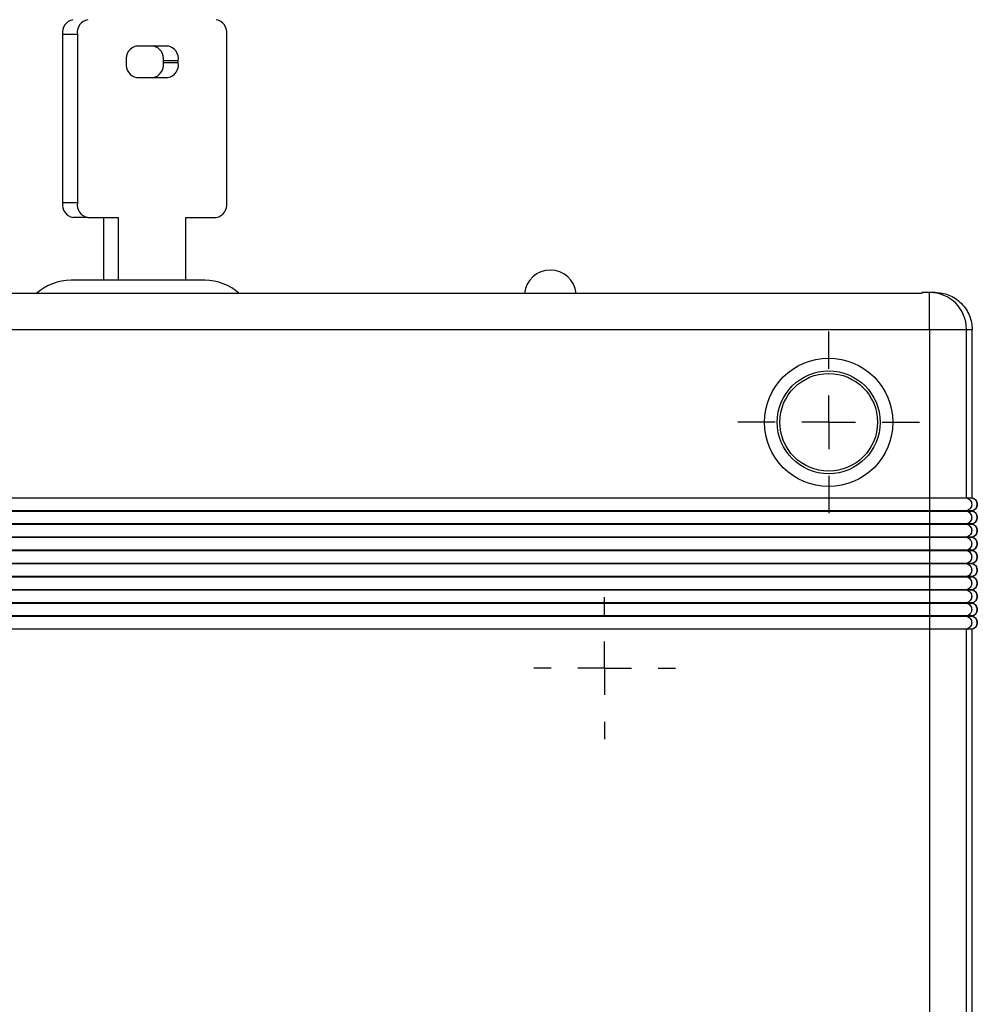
# Model space of a CAD drawing. Header units: inches. Extents: x 0.5 to 25.1, y 1 to 26.2.
# Tile 4 of 23: x 12.5 to 16.1, y 4.7 to 8.4. Entities that reach past the tile are written whole.
import ezdxf

# ---------------------------------------------------------------- set-up
doc = ezdxf.new("R2010")
doc.units = ezdxf.units.IN
doc.header["$MEASUREMENT"] = 0
doc.layers.add('SLD-0', color=179, linetype='Continuous')
doc.layers.add('SLD-0_0', color=7, linetype='Continuous')

# ---------------------------------------------------------------- blocks, each defined once
blk = doc.blocks.new('SW_CENTERMARKSYMBOL_79')
at = {"layer": 'SLD-0', "color": 7}
for p, q in [((0, 0.2), (0, 0.2654)), ((0, 0), (0, 0.1)), ((-0.2, 0), (-0.2654, 0)), ((0, 0), (-0.1, 0)), ((0, 0), (0, -0.1)), ((0, 0), (0.1, 0)), ((0.2, 0), (0.2654, 0)), ((0, -0.2), (0, -0.2654))]:
    blk.add_line(p, q, dxfattribs=at)
blk = doc.blocks.new('SW_CENTERMARKSYMBOL_72')
at = {"layer": 'SLD-0', "color": 7}
for p, q in [((0, 0.2), (0, 0.34)), ((0, 0), (0, 0.1)), ((-0.2, 0), (-0.34, 0)), ((0, 0), (-0.1, 0)), ((0, 0), (0, -0.1)), ((0, 0), (0.1, 0)), ((0.2, 0), (0.34, 0)), ((0, -0.2), (0, -0.34))]:
    blk.add_line(p, q, dxfattribs=at)

msp = doc.modelspace()

# ---------------------------------------------------------------- linework, layer by layer
at = {"layer": 'SLD-0_0', "color": 7, "linetype": 'Continuous', "lineweight": 25}
for p, q in [((12.7551, 8.3106), (12.6994, 8.3106)), ((12.6994, 8.3106), (12.6994, 7.6809)), ((12.7551, 8.3106), (12.7551, 7.6809)), ((13.3137, 7.6809), (13.3137, 8.3106)), ((13.0938, 8.2673), (12.9769, 8.2673)), ((12.9379, 8.2122), (12.9379, 8.2043)), ((13.1327, 8.2122), (13.0771, 8.2122)), ((13.0771, 8.2043), (13.0771, 8.2122)), ((13.1327, 8.2043), (13.0771, 8.2043)), ((13.1327, 8.2043), (13.1327, 8.2122)), ((12.9769, 8.1492), (13.0938, 8.1492)), ((12.7551, 7.6809), (12.6994, 7.6809)), ((12.7941, 7.6257), (12.7384, 7.6257)), ((12.7941, 7.6257), (12.9082, 7.6257)), ((12.8525, 7.6257), (12.8525, 7.3908)), ((12.9082, 7.6257), (12.9082, 7.3908)), ((13.1606, 7.6257), (13.2747, 7.6257)), ((13.1606, 7.3908), (13.1606, 7.6257)), ((13.2315, 7.3908), (12.7315, 7.3908)), ((15.9133, 7.3418), (10.0442, 7.3418)), ((15.9432, 7.345), (15.9137, 7.345)), ((15.9432, 7.2073), (15.9432, 7.345)), ((15.964, 7.345), (15.9432, 7.345)), ((10.0143, 7.2073), (15.9432, 7.2073)), ((15.9432, 7.2073), (15.9432, 6.5768)), ((15.9432, 7.2073), (16.081, 7.2073)), ((16.081, 6.5768), (16.081, 7.2073)), ((16.081, 7.2073), (16.1018, 7.2073)), ((16.1018, 6.5768), (16.1018, 7.2073)), ((10.0143, 6.5768), (15.9432, 6.5768)), ((16.081, 6.5768), (16.1018, 6.5768)), ((15.9432, 6.5286), (10.0143, 6.5286)), ((10.0143, 6.5276), (15.9432, 6.5276)), ((15.9432, 6.5286), (15.9432, 6.5276)), ((16.081, 6.5276), (16.081, 6.5286)), ((16.1018, 6.5286), (16.081, 6.5286)), ((16.081, 6.5276), (16.1018, 6.5276)), ((16.1018, 6.5276), (16.1018, 6.5286)), ((15.9432, 6.4794), (10.0143, 6.4794)), ((10.0143, 6.4784), (15.9432, 6.4784)), ((15.9432, 6.4794), (15.9432, 6.4784)), ((16.081, 6.4784), (16.081, 6.4794)), ((16.1018, 6.4794), (16.081, 6.4794)), ((16.081, 6.4784), (16.1018, 6.4784)), ((16.1018, 6.4784), (16.1018, 6.4794)), ((15.9432, 6.4302), (10.0143, 6.4302)), ((10.0143, 6.4292), (15.9432, 6.4292)), ((15.9432, 6.4302), (15.9432, 6.4292)), ((16.081, 6.4292), (16.081, 6.4302)), ((16.1018, 6.4302), (16.081, 6.4302)), ((16.081, 6.4292), (16.1018, 6.4292)), ((16.1018, 6.4292), (16.1018, 6.4302)), ((15.9432, 6.381), (10.0143, 6.381)), ((10.0143, 6.38), (15.9432, 6.38)), ((15.9432, 6.381), (15.9432, 6.38)), ((16.081, 6.38), (16.081, 6.381)), ((16.1018, 6.381), (16.081, 6.381)), ((16.081, 6.38), (16.1018, 6.38)), ((16.1018, 6.38), (16.1018, 6.381)), ((15.9432, 6.3318), (10.0143, 6.3318)), ((10.0143, 6.3308), (15.9432, 6.3308)), ((15.9432, 6.3318), (15.9432, 6.3308)), ((16.081, 6.3308), (16.081, 6.3318)), ((16.1018, 6.3318), (16.081, 6.3318)), ((16.081, 6.3308), (16.1018, 6.3308)), ((16.1018, 6.3308), (16.1018, 6.3318)), ((15.9432, 6.2826), (10.0143, 6.2826)), ((10.0143, 6.2816), (15.9432, 6.2816)), ((15.9432, 6.2826), (15.9432, 6.2816)), ((16.081, 6.2816), (16.081, 6.2826)), ((16.1018, 6.2826), (16.081, 6.2826)), ((16.081, 6.2816), (16.1018, 6.2816)), ((16.1018, 6.2816), (16.1018, 6.2826)), ((15.9432, 6.2333), (10.0143, 6.2333)), ((10.0143, 6.2323), (15.9432, 6.2323)), ((15.9432, 6.2333), (15.9432, 6.2323)), ((16.081, 6.2323), (16.081, 6.2333)), ((16.1018, 6.2333), (16.081, 6.2333)), ((16.081, 6.2323), (16.1018, 6.2323)), ((16.1018, 6.2323), (16.1018, 6.2333)), ((15.9432, 6.1841), (10.0143, 6.1841)), ((10.0143, 6.1831), (15.9432, 6.1831)), ((15.9432, 6.1841), (15.9432, 6.1831)), ((16.081, 6.1831), (16.081, 6.1841)), ((16.1018, 6.1841), (16.081, 6.1841)), ((16.081, 6.1831), (16.1018, 6.1831)), ((16.1018, 6.1831), (16.1018, 6.1841)), ((15.9432, 6.1349), (10.0143, 6.1349)), ((10.0143, 6.1339), (15.9432, 6.1339)), ((15.9432, 6.1349), (15.9432, 6.1339)), ((16.081, 6.1339), (16.081, 6.1349)), ((16.1018, 6.1349), (16.081, 6.1349)), ((16.081, 6.1339), (16.1018, 6.1339)), ((16.1018, 6.1339), (16.1018, 6.1349)), ((15.9432, 6.0857), (10.0143, 6.0857)), ((15.9432, 6.0857), (15.9432, 1.1699)), ((16.081, 1.1699), (16.081, 6.0857)), ((16.1018, 6.0857), (16.081, 6.0857)), ((16.1018, 1.1699), (16.1018, 6.0857))]:
    msp.add_line(p, q, dxfattribs=at)
for radius in [0.24, 0.1923, 0.1828]:
    msp.add_circle((15.5655, 6.8595), radius, dxfattribs=at)
for centre, radius, start, end in [((12.7481, 8.3175), 0.0492, 101.4218, 188.0495), ((12.8038, 8.3175), 0.0492, 101.4218, 188.0495), ((13.265, 8.3175), 0.0492, 351.9505, 78.5782), ((12.9866, 8.2191), 0.0492, 101.4218, 188.0495), ((13.0284, 8.2191), 0.0492, 351.9505, 78.5782), ((13.084, 8.2191), 0.0492, 351.9505, 78.5782), ((12.9866, 8.1974), 0.0492, 171.9505, 258.5782), ((13.0284, 8.1974), 0.0492, 281.4218, 8.0495), ((13.084, 8.1974), 0.0492, 281.4218, 8.0495), ((12.7481, 7.674), 0.0492, 171.9505, 258.5782), ((12.8038, 7.674), 0.0492, 171.9505, 258.5782), ((13.265, 7.674), 0.0492, 281.4218, 8.0495), ((14.5241, 7.3323), 0.097, 5.6578, 174.3422), ((12.7315, 7.1953), 0.1955, 90, 131.4415), ((13.2315, 7.1953), 0.1955, 48.5585, 90), ((15.9432, 7.2073), 0.1378, 359.9974, 89.9974), ((16.0968, 6.5527), 0.0246, 281.537, 78.463), ((16.0968, 6.5035), 0.0246, 281.537, 78.463), ((16.0968, 6.4543), 0.0246, 281.537, 78.463), ((16.0968, 6.4051), 0.0246, 281.537, 78.463), ((16.0968, 6.3559), 0.0246, 281.537, 78.463), ((16.0968, 6.3067), 0.0246, 281.537, 78.463), ((16.0968, 6.2574), 0.0246, 281.537, 78.463), ((16.0968, 6.2082), 0.0246, 281.537, 78.463), ((16.0968, 6.159), 0.0246, 281.537, 78.463), ((16.0968, 6.1098), 0.0246, 281.537, 78.463)]:
    msp.add_arc(centre, radius, start, end, dxfattribs=at)
msp.add_open_spline([(15.9137, 7.345), (15.9136, 7.345), (15.9135, 7.3446), (15.9133, 7.3429), (15.9133, 7.3418)], degree=3, dxfattribs=at)
for points, knots in [([(15.964, 7.345), (15.9802, 7.345), (15.9977, 7.3421), (16.0317, 7.3287), (16.048, 7.3181), (16.0749, 7.2912), (16.0854, 7.2749), (16.0988, 7.241), (16.1018, 7.2235), (16.1018, 7.2073)], [0, 0, 0, 0, 0.25, 0.25, 0.5, 0.5, 0.75, 0.75, 1, 1, 1, 1]), ([(15.9432, 6.5768), (15.9432, 6.5763), (15.9432, 6.5753), (15.9432, 6.5723), (15.9432, 6.5703), (15.9432, 6.5658), (15.9432, 6.5632), (15.9432, 6.5579), (15.9432, 6.5552), (15.9432, 6.5502), (15.9432, 6.5476), (15.9432, 6.5423), (15.9432, 6.5397), (15.9432, 6.5351), (15.9432, 6.5331), (15.9432, 6.5302), (15.9432, 6.5292), (15.9432, 6.5286)], [0, 0, 0, 0, 0.125, 0.125, 0.25, 0.25, 0.375, 0.375, 0.5, 0.5, 0.625, 0.625, 0.75, 0.75, 0.875, 0.875, 1, 1, 1, 1]), ([(15.9432, 6.5768), (15.9611, 6.5768), (15.9789, 6.5768), (16.0121, 6.5768), (16.0272, 6.5768), (16.0527, 6.5768), (16.0629, 6.5768), (16.077, 6.5768), (16.0807, 6.5768), (16.081, 6.5768)], [0, 0, 0, 0, 0.1367256, 0.1367256, 0.2734511, 0.2734511, 0.4101767, 0.4101767, 0.5467702, 0.5467702, 0.5467702, 0.5467702]), ([(16.081, 6.5768), (16.0836, 6.5763), (16.0863, 6.5753), (16.0912, 6.5723), (16.0935, 6.5703), (16.0971, 6.5658), (16.0985, 6.5632), (16.1003, 6.5579), (16.1006, 6.5552), (16.1006, 6.5502), (16.1003, 6.5476), (16.0985, 6.5423), (16.0971, 6.5397), (16.0935, 6.5351), (16.0912, 6.5331), (16.0863, 6.5302), (16.0836, 6.5292), (16.081, 6.5286)], [0, 0, 0, 0, 0.125, 0.125, 0.25, 0.25, 0.375, 0.375, 0.5, 0.5, 0.625, 0.625, 0.75, 0.75, 0.875, 0.875, 1, 1, 1, 1]), ([(16.1018, 6.5768), (16.1044, 6.5763), (16.1071, 6.5753), (16.112, 6.5723), (16.1143, 6.5703), (16.1179, 6.5658), (16.1193, 6.5632), (16.1211, 6.5579), (16.1215, 6.5552), (16.1215, 6.5502), (16.1211, 6.5476), (16.1193, 6.5423), (16.1179, 6.5397), (16.1143, 6.5351), (16.112, 6.5331), (16.1071, 6.5302), (16.1044, 6.5292), (16.1018, 6.5286)], [0, 0, 0, 0, 0.125, 0.125, 0.25, 0.25, 0.375, 0.375, 0.5, 0.5, 0.625, 0.625, 0.75, 0.75, 0.875, 0.875, 1, 1, 1, 1]), ([(16.081, 6.5286), (16.0807, 6.5286), (16.077, 6.5286), (16.0629, 6.5286), (16.0527, 6.5286), (16.0272, 6.5286), (16.0121, 6.5286), (15.9789, 6.5286), (15.9611, 6.5286), (15.9432, 6.5286)], [0, 0, 0, 0, 0.1367256, 0.1367256, 0.2734511, 0.2734511, 0.4101767, 0.4101767, 0.5467702, 0.5467702, 0.5467702, 0.5467702]), ([(15.9432, 6.5276), (15.9432, 6.5271), (15.9432, 6.5261), (15.9432, 6.5231), (15.9432, 6.5211), (15.9432, 6.5165), (15.9432, 6.514), (15.9432, 6.5087), (15.9432, 6.506), (15.9432, 6.501), (15.9432, 6.4983), (15.9432, 6.4931), (15.9432, 6.4905), (15.9432, 6.4859), (15.9432, 6.4839), (15.9432, 6.481), (15.9432, 6.4799), (15.9432, 6.4794)], [0, 0, 0, 0, 0.125, 0.125, 0.25, 0.25, 0.375, 0.375, 0.5, 0.5, 0.625, 0.625, 0.75, 0.75, 0.875, 0.875, 1, 1, 1, 1]), ([(15.9432, 6.5276), (15.9611, 6.5276), (15.9789, 6.5276), (16.0121, 6.5276), (16.0272, 6.5276), (16.0527, 6.5276), (16.0629, 6.5276), (16.077, 6.5276), (16.0807, 6.5276), (16.081, 6.5276)], [0, 0, 0, 0, 0.1367256, 0.1367256, 0.2734511, 0.2734511, 0.4101767, 0.4101767, 0.5467702, 0.5467702, 0.5467702, 0.5467702]), ([(16.081, 6.5276), (16.0836, 6.5271), (16.0863, 6.5261), (16.0912, 6.5231), (16.0935, 6.5211), (16.0971, 6.5165), (16.0985, 6.514), (16.1003, 6.5087), (16.1006, 6.506), (16.1006, 6.501), (16.1003, 6.4983), (16.0985, 6.4931), (16.0971, 6.4905), (16.0935, 6.4859), (16.0912, 6.4839), (16.0863, 6.481), (16.0836, 6.4799), (16.081, 6.4794)], [0, 0, 0, 0, 0.125, 0.125, 0.25, 0.25, 0.375, 0.375, 0.5, 0.5, 0.625, 0.625, 0.75, 0.75, 0.875, 0.875, 1, 1, 1, 1]), ([(16.1018, 6.5276), (16.1044, 6.5271), (16.1071, 6.5261), (16.112, 6.5231), (16.1143, 6.5211), (16.1179, 6.5165), (16.1193, 6.514), (16.1211, 6.5087), (16.1215, 6.506), (16.1215, 6.501), (16.1211, 6.4983), (16.1193, 6.4931), (16.1179, 6.4905), (16.1143, 6.4859), (16.112, 6.4839), (16.1071, 6.481), (16.1044, 6.4799), (16.1018, 6.4794)], [0, 0, 0, 0, 0.125, 0.125, 0.25, 0.25, 0.375, 0.375, 0.5, 0.5, 0.625, 0.625, 0.75, 0.75, 0.875, 0.875, 1, 1, 1, 1]), ([(16.081, 6.4794), (16.0807, 6.4794), (16.077, 6.4794), (16.0629, 6.4794), (16.0527, 6.4794), (16.0272, 6.4794), (16.0121, 6.4794), (15.9789, 6.4794), (15.9611, 6.4794), (15.9432, 6.4794)], [0, 0, 0, 0, 0.1367256, 0.1367256, 0.2734511, 0.2734511, 0.4101767, 0.4101767, 0.5467702, 0.5467702, 0.5467702, 0.5467702]), ([(15.9432, 6.4784), (15.9432, 6.4779), (15.9432, 6.4769), (15.9432, 6.4739), (15.9432, 6.4719), (15.9432, 6.4673), (15.9432, 6.4647), (15.9432, 6.4595), (15.9432, 6.4568), (15.9432, 6.4518), (15.9432, 6.4491), (15.9432, 6.4439), (15.9432, 6.4413), (15.9432, 6.4367), (15.9432, 6.4347), (15.9432, 6.4317), (15.9432, 6.4307), (15.9432, 6.4302)], [0, 0, 0, 0, 0.125, 0.125, 0.25, 0.25, 0.375, 0.375, 0.5, 0.5, 0.625, 0.625, 0.75, 0.75, 0.875, 0.875, 1, 1, 1, 1]), ([(15.9432, 6.4784), (15.9611, 6.4784), (15.9789, 6.4784), (16.0121, 6.4784), (16.0272, 6.4784), (16.0527, 6.4784), (16.0629, 6.4784), (16.077, 6.4784), (16.0807, 6.4784), (16.081, 6.4784)], [0, 0, 0, 0, 0.1367256, 0.1367256, 0.2734511, 0.2734511, 0.4101767, 0.4101767, 0.5467702, 0.5467702, 0.5467702, 0.5467702]), ([(16.081, 6.4784), (16.0836, 6.4779), (16.0863, 6.4769), (16.0912, 6.4739), (16.0935, 6.4719), (16.0971, 6.4673), (16.0985, 6.4647), (16.1003, 6.4595), (16.1006, 6.4568), (16.1006, 6.4518), (16.1003, 6.4491), (16.0985, 6.4439), (16.0971, 6.4413), (16.0935, 6.4367), (16.0912, 6.4347), (16.0863, 6.4317), (16.0836, 6.4307), (16.081, 6.4302)], [0, 0, 0, 0, 0.125, 0.125, 0.25, 0.25, 0.375, 0.375, 0.5, 0.5, 0.625, 0.625, 0.75, 0.75, 0.875, 0.875, 1, 1, 1, 1]), ([(16.1018, 6.4784), (16.1044, 6.4779), (16.1071, 6.4769), (16.112, 6.4739), (16.1143, 6.4719), (16.1179, 6.4673), (16.1193, 6.4647), (16.1211, 6.4595), (16.1215, 6.4568), (16.1215, 6.4518), (16.1211, 6.4491), (16.1193, 6.4439), (16.1179, 6.4413), (16.1143, 6.4367), (16.112, 6.4347), (16.1071, 6.4317), (16.1044, 6.4307), (16.1018, 6.4302)], [0, 0, 0, 0, 0.125, 0.125, 0.25, 0.25, 0.375, 0.375, 0.5, 0.5, 0.625, 0.625, 0.75, 0.75, 0.875, 0.875, 1, 1, 1, 1]), ([(16.081, 6.4302), (16.0807, 6.4302), (16.077, 6.4302), (16.0629, 6.4302), (16.0527, 6.4302), (16.0272, 6.4302), (16.0121, 6.4302), (15.9789, 6.4302), (15.9611, 6.4302), (15.9432, 6.4302)], [0, 0, 0, 0, 0.1367256, 0.1367256, 0.2734511, 0.2734511, 0.4101767, 0.4101767, 0.5467702, 0.5467702, 0.5467702, 0.5467702]), ([(15.9432, 6.4292), (15.9432, 6.4287), (15.9432, 6.4276), (15.9432, 6.4247), (15.9432, 6.4227), (15.9432, 6.4181), (15.9432, 6.4155), (15.9432, 6.4103), (15.9432, 6.4076), (15.9432, 6.4026), (15.9432, 6.3999), (15.9432, 6.3946), (15.9432, 6.3921), (15.9432, 6.3875), (15.9432, 6.3855), (15.9432, 6.3825), (15.9432, 6.3815), (15.9432, 6.381)], [0, 0, 0, 0, 0.125, 0.125, 0.25, 0.25, 0.375, 0.375, 0.5, 0.5, 0.625, 0.625, 0.75, 0.75, 0.875, 0.875, 1, 1, 1, 1]), ([(15.9432, 6.4292), (15.9611, 6.4292), (15.9789, 6.4292), (16.0121, 6.4292), (16.0272, 6.4292), (16.0527, 6.4292), (16.0629, 6.4292), (16.077, 6.4292), (16.0807, 6.4292), (16.081, 6.4292)], [0, 0, 0, 0, 0.1367256, 0.1367256, 0.2734511, 0.2734511, 0.4101767, 0.4101767, 0.5467702, 0.5467702, 0.5467702, 0.5467702]), ([(16.081, 6.4292), (16.0836, 6.4287), (16.0863, 6.4276), (16.0912, 6.4247), (16.0935, 6.4227), (16.0971, 6.4181), (16.0985, 6.4155), (16.1003, 6.4103), (16.1006, 6.4076), (16.1006, 6.4026), (16.1003, 6.3999), (16.0985, 6.3946), (16.0971, 6.3921), (16.0935, 6.3875), (16.0912, 6.3855), (16.0863, 6.3825), (16.0836, 6.3815), (16.081, 6.381)], [0, 0, 0, 0, 0.125, 0.125, 0.25, 0.25, 0.375, 0.375, 0.5, 0.5, 0.625, 0.625, 0.75, 0.75, 0.875, 0.875, 1, 1, 1, 1]), ([(16.1018, 6.4292), (16.1044, 6.4287), (16.1071, 6.4276), (16.112, 6.4247), (16.1143, 6.4227), (16.1179, 6.4181), (16.1193, 6.4155), (16.1211, 6.4103), (16.1215, 6.4076), (16.1215, 6.4026), (16.1211, 6.3999), (16.1193, 6.3946), (16.1179, 6.3921), (16.1143, 6.3875), (16.112, 6.3855), (16.1071, 6.3825), (16.1044, 6.3815), (16.1018, 6.381)], [0, 0, 0, 0, 0.125, 0.125, 0.25, 0.25, 0.375, 0.375, 0.5, 0.5, 0.625, 0.625, 0.75, 0.75, 0.875, 0.875, 1, 1, 1, 1]), ([(16.081, 6.381), (16.0807, 6.381), (16.077, 6.381), (16.0629, 6.381), (16.0527, 6.381), (16.0272, 6.381), (16.0121, 6.381), (15.9789, 6.381), (15.9611, 6.381), (15.9432, 6.381)], [0, 0, 0, 0, 0.1367256, 0.1367256, 0.2734511, 0.2734511, 0.4101767, 0.4101767, 0.5467702, 0.5467702, 0.5467702, 0.5467702]), ([(15.9432, 6.38), (15.9432, 6.3794), (15.9432, 6.3784), (15.9432, 6.3755), (15.9432, 6.3735), (15.9432, 6.3689), (15.9432, 6.3663), (15.9432, 6.361), (15.9432, 6.3584), (15.9432, 6.3534), (15.9432, 6.3507), (15.9432, 6.3454), (15.9432, 6.3428), (15.9432, 6.3383), (15.9432, 6.3363), (15.9432, 6.3333), (15.9432, 6.3323), (15.9432, 6.3318)], [0, 0, 0, 0, 0.125, 0.125, 0.25, 0.25, 0.375, 0.375, 0.5, 0.5, 0.625, 0.625, 0.75, 0.75, 0.875, 0.875, 1, 1, 1, 1]), ([(15.9432, 6.38), (15.9611, 6.38), (15.9789, 6.38), (16.0121, 6.38), (16.0272, 6.38), (16.0527, 6.38), (16.0629, 6.38), (16.077, 6.38), (16.0807, 6.38), (16.081, 6.38)], [0, 0, 0, 0, 0.1367256, 0.1367256, 0.2734511, 0.2734511, 0.4101767, 0.4101767, 0.5467702, 0.5467702, 0.5467702, 0.5467702]), ([(16.081, 6.38), (16.0836, 6.3794), (16.0863, 6.3784), (16.0912, 6.3755), (16.0935, 6.3735), (16.0971, 6.3689), (16.0985, 6.3663), (16.1003, 6.361), (16.1006, 6.3584), (16.1006, 6.3534), (16.1003, 6.3507), (16.0985, 6.3454), (16.0971, 6.3428), (16.0935, 6.3383), (16.0912, 6.3363), (16.0863, 6.3333), (16.0836, 6.3323), (16.081, 6.3318)], [0, 0, 0, 0, 0.125, 0.125, 0.25, 0.25, 0.375, 0.375, 0.5, 0.5, 0.625, 0.625, 0.75, 0.75, 0.875, 0.875, 1, 1, 1, 1]), ([(16.1018, 6.38), (16.1044, 6.3794), (16.1071, 6.3784), (16.112, 6.3755), (16.1143, 6.3735), (16.1179, 6.3689), (16.1193, 6.3663), (16.1211, 6.361), (16.1215, 6.3584), (16.1215, 6.3534), (16.1211, 6.3507), (16.1193, 6.3454), (16.1179, 6.3428), (16.1143, 6.3383), (16.112, 6.3363), (16.1071, 6.3333), (16.1044, 6.3323), (16.1018, 6.3318)], [0, 0, 0, 0, 0.125, 0.125, 0.25, 0.25, 0.375, 0.375, 0.5, 0.5, 0.625, 0.625, 0.75, 0.75, 0.875, 0.875, 1, 1, 1, 1]), ([(16.081, 6.3318), (16.0807, 6.3318), (16.077, 6.3318), (16.0629, 6.3318), (16.0527, 6.3318), (16.0272, 6.3318), (16.0121, 6.3318), (15.9789, 6.3318), (15.9611, 6.3318), (15.9432, 6.3318)], [0, 0, 0, 0, 0.1367256, 0.1367256, 0.2734511, 0.2734511, 0.4101767, 0.4101767, 0.5467702, 0.5467702, 0.5467702, 0.5467702]), ([(15.9432, 6.3308), (15.9432, 6.3302), (15.9432, 6.3292), (15.9432, 6.3262), (15.9432, 6.3243), (15.9432, 6.3197), (15.9432, 6.3171), (15.9432, 6.3118), (15.9432, 6.3092), (15.9432, 6.3042), (15.9432, 6.3015), (15.9432, 6.2962), (15.9432, 6.2936), (15.9432, 6.2891), (15.9432, 6.2871), (15.9432, 6.2841), (15.9432, 6.2831), (15.9432, 6.2826)], [0, 0, 0, 0, 0.125, 0.125, 0.25, 0.25, 0.375, 0.375, 0.5, 0.5, 0.625, 0.625, 0.75, 0.75, 0.875, 0.875, 1, 1, 1, 1]), ([(15.9432, 6.3308), (15.9611, 6.3308), (15.9789, 6.3308), (16.0121, 6.3308), (16.0272, 6.3308), (16.0527, 6.3308), (16.0629, 6.3308), (16.077, 6.3308), (16.0807, 6.3308), (16.081, 6.3308)], [0, 0, 0, 0, 0.1367256, 0.1367256, 0.2734511, 0.2734511, 0.4101767, 0.4101767, 0.5467702, 0.5467702, 0.5467702, 0.5467702]), ([(16.081, 6.3308), (16.0836, 6.3302), (16.0863, 6.3292), (16.0912, 6.3262), (16.0935, 6.3243), (16.0971, 6.3197), (16.0985, 6.3171), (16.1003, 6.3118), (16.1006, 6.3092), (16.1006, 6.3042), (16.1003, 6.3015), (16.0985, 6.2962), (16.0971, 6.2936), (16.0935, 6.2891), (16.0912, 6.2871), (16.0863, 6.2841), (16.0836, 6.2831), (16.081, 6.2826)], [0, 0, 0, 0, 0.125, 0.125, 0.25, 0.25, 0.375, 0.375, 0.5, 0.5, 0.625, 0.625, 0.75, 0.75, 0.875, 0.875, 1, 1, 1, 1]), ([(16.1018, 6.3308), (16.1044, 6.3302), (16.1071, 6.3292), (16.112, 6.3262), (16.1143, 6.3243), (16.1179, 6.3197), (16.1193, 6.3171), (16.1211, 6.3118), (16.1215, 6.3092), (16.1215, 6.3042), (16.1211, 6.3015), (16.1193, 6.2962), (16.1179, 6.2936), (16.1143, 6.2891), (16.112, 6.2871), (16.1071, 6.2841), (16.1044, 6.2831), (16.1018, 6.2826)], [0, 0, 0, 0, 0.125, 0.125, 0.25, 0.25, 0.375, 0.375, 0.5, 0.5, 0.625, 0.625, 0.75, 0.75, 0.875, 0.875, 1, 1, 1, 1]), ([(16.081, 6.2826), (16.0807, 6.2826), (16.077, 6.2826), (16.0629, 6.2826), (16.0527, 6.2826), (16.0272, 6.2826), (16.0121, 6.2826), (15.9789, 6.2826), (15.9611, 6.2826), (15.9432, 6.2826)], [0, 0, 0, 0, 0.1367256, 0.1367256, 0.2734511, 0.2734511, 0.4101767, 0.4101767, 0.5467702, 0.5467702, 0.5467702, 0.5467702]), ([(15.9432, 6.2816), (15.9432, 6.281), (15.9432, 6.28), (15.9432, 6.277), (15.9432, 6.2751), (15.9432, 6.2705), (15.9432, 6.2679), (15.9432, 6.2626), (15.9432, 6.26), (15.9432, 6.2549), (15.9432, 6.2523), (15.9432, 6.247), (15.9432, 6.2444), (15.9432, 6.2398), (15.9432, 6.2379), (15.9432, 6.2349), (15.9432, 6.2339), (15.9432, 6.2333)], [0, 0, 0, 0, 0.125, 0.125, 0.25, 0.25, 0.375, 0.375, 0.5, 0.5, 0.625, 0.625, 0.75, 0.75, 0.875, 0.875, 1, 1, 1, 1]), ([(15.9432, 6.2816), (15.9611, 6.2816), (15.9789, 6.2816), (16.0121, 6.2816), (16.0272, 6.2816), (16.0527, 6.2816), (16.0629, 6.2816), (16.077, 6.2816), (16.0807, 6.2816), (16.081, 6.2816)], [0, 0, 0, 0, 0.1367256, 0.1367256, 0.2734511, 0.2734511, 0.4101767, 0.4101767, 0.5467702, 0.5467702, 0.5467702, 0.5467702]), ([(16.081, 6.2816), (16.0836, 6.281), (16.0863, 6.28), (16.0912, 6.277), (16.0935, 6.2751), (16.0971, 6.2705), (16.0985, 6.2679), (16.1003, 6.2626), (16.1006, 6.26), (16.1006, 6.2549), (16.1003, 6.2523), (16.0985, 6.247), (16.0971, 6.2444), (16.0935, 6.2398), (16.0912, 6.2379), (16.0863, 6.2349), (16.0836, 6.2339), (16.081, 6.2333)], [0, 0, 0, 0, 0.125, 0.125, 0.25, 0.25, 0.375, 0.375, 0.5, 0.5, 0.625, 0.625, 0.75, 0.75, 0.875, 0.875, 1, 1, 1, 1]), ([(16.1018, 6.2816), (16.1044, 6.281), (16.1071, 6.28), (16.112, 6.277), (16.1143, 6.2751), (16.1179, 6.2705), (16.1193, 6.2679), (16.1211, 6.2626), (16.1215, 6.26), (16.1215, 6.2549), (16.1211, 6.2523), (16.1193, 6.247), (16.1179, 6.2444), (16.1143, 6.2398), (16.112, 6.2379), (16.1071, 6.2349), (16.1044, 6.2339), (16.1018, 6.2333)], [0, 0, 0, 0, 0.125, 0.125, 0.25, 0.25, 0.375, 0.375, 0.5, 0.5, 0.625, 0.625, 0.75, 0.75, 0.875, 0.875, 1, 1, 1, 1]), ([(16.081, 6.2333), (16.0807, 6.2333), (16.077, 6.2333), (16.0629, 6.2333), (16.0527, 6.2333), (16.0272, 6.2333), (16.0121, 6.2333), (15.9789, 6.2333), (15.9611, 6.2333), (15.9432, 6.2333)], [0, 0, 0, 0, 0.1367256, 0.1367256, 0.2734511, 0.2734511, 0.4101767, 0.4101767, 0.5467702, 0.5467702, 0.5467702, 0.5467702]), ([(15.9432, 6.2323), (15.9432, 6.2318), (15.9432, 6.2308), (15.9432, 6.2278), (15.9432, 6.2258), (15.9432, 6.2213), (15.9432, 6.2187), (15.9432, 6.2134), (15.9432, 6.2107), (15.9432, 6.2057), (15.9432, 6.2031), (15.9432, 6.1978), (15.9432, 6.1952), (15.9432, 6.1906), (15.9432, 6.1887), (15.9432, 6.1857), (15.9432, 6.1847), (15.9432, 6.1841)], [0, 0, 0, 0, 0.125, 0.125, 0.25, 0.25, 0.375, 0.375, 0.5, 0.5, 0.625, 0.625, 0.75, 0.75, 0.875, 0.875, 1, 1, 1, 1]), ([(15.9432, 6.2323), (15.9611, 6.2323), (15.9789, 6.2323), (16.0121, 6.2323), (16.0272, 6.2323), (16.0527, 6.2323), (16.0629, 6.2323), (16.077, 6.2323), (16.0807, 6.2323), (16.081, 6.2323)], [0, 0, 0, 0, 0.1367256, 0.1367256, 0.2734511, 0.2734511, 0.4101767, 0.4101767, 0.5467702, 0.5467702, 0.5467702, 0.5467702]), ([(16.081, 6.2323), (16.0836, 6.2318), (16.0863, 6.2308), (16.0912, 6.2278), (16.0935, 6.2258), (16.0971, 6.2213), (16.0985, 6.2187), (16.1003, 6.2134), (16.1006, 6.2107), (16.1006, 6.2057), (16.1003, 6.2031), (16.0985, 6.1978), (16.0971, 6.1952), (16.0935, 6.1906), (16.0912, 6.1887), (16.0863, 6.1857), (16.0836, 6.1847), (16.081, 6.1841)], [0, 0, 0, 0, 0.125, 0.125, 0.25, 0.25, 0.375, 0.375, 0.5, 0.5, 0.625, 0.625, 0.75, 0.75, 0.875, 0.875, 1, 1, 1, 1]), ([(16.1018, 6.2323), (16.1044, 6.2318), (16.1071, 6.2308), (16.112, 6.2278), (16.1143, 6.2258), (16.1179, 6.2213), (16.1193, 6.2187), (16.1211, 6.2134), (16.1215, 6.2107), (16.1215, 6.2057), (16.1211, 6.2031), (16.1193, 6.1978), (16.1179, 6.1952), (16.1143, 6.1906), (16.112, 6.1887), (16.1071, 6.1857), (16.1044, 6.1847), (16.1018, 6.1841)], [0, 0, 0, 0, 0.125, 0.125, 0.25, 0.25, 0.375, 0.375, 0.5, 0.5, 0.625, 0.625, 0.75, 0.75, 0.875, 0.875, 1, 1, 1, 1]), ([(16.081, 6.1841), (16.0807, 6.1841), (16.077, 6.1841), (16.0629, 6.1841), (16.0527, 6.1841), (16.0272, 6.1841), (16.0121, 6.1841), (15.9789, 6.1841), (15.9611, 6.1841), (15.9432, 6.1841)], [0, 0, 0, 0, 0.1367256, 0.1367256, 0.2734511, 0.2734511, 0.4101767, 0.4101767, 0.5467702, 0.5467702, 0.5467702, 0.5467702]), ([(15.9432, 6.1831), (15.9432, 6.1826), (15.9432, 6.1816), (15.9432, 6.1786), (15.9432, 6.1766), (15.9432, 6.1721), (15.9432, 6.1695), (15.9432, 6.1642), (15.9432, 6.1615), (15.9432, 6.1565), (15.9432, 6.1539), (15.9432, 6.1486), (15.9432, 6.146), (15.9432, 6.1414), (15.9432, 6.1394), (15.9432, 6.1365), (15.9432, 6.1355), (15.9432, 6.1349)], [0, 0, 0, 0, 0.125, 0.125, 0.25, 0.25, 0.375, 0.375, 0.5, 0.5, 0.625, 0.625, 0.75, 0.75, 0.875, 0.875, 1, 1, 1, 1]), ([(15.9432, 6.1831), (15.9611, 6.1831), (15.9789, 6.1831), (16.0121, 6.1831), (16.0272, 6.1831), (16.0527, 6.1831), (16.0629, 6.1831), (16.077, 6.1831), (16.0807, 6.1831), (16.081, 6.1831)], [0, 0, 0, 0, 0.1367256, 0.1367256, 0.2734511, 0.2734511, 0.4101767, 0.4101767, 0.5467702, 0.5467702, 0.5467702, 0.5467702]), ([(16.081, 6.1831), (16.0836, 6.1826), (16.0863, 6.1816), (16.0912, 6.1786), (16.0935, 6.1766), (16.0971, 6.1721), (16.0985, 6.1695), (16.1003, 6.1642), (16.1006, 6.1615), (16.1006, 6.1565), (16.1003, 6.1539), (16.0985, 6.1486), (16.0971, 6.146), (16.0935, 6.1414), (16.0912, 6.1394), (16.0863, 6.1365), (16.0836, 6.1355), (16.081, 6.1349)], [0, 0, 0, 0, 0.125, 0.125, 0.25, 0.25, 0.375, 0.375, 0.5, 0.5, 0.625, 0.625, 0.75, 0.75, 0.875, 0.875, 1, 1, 1, 1]), ([(16.1018, 6.1831), (16.1044, 6.1826), (16.1071, 6.1816), (16.112, 6.1786), (16.1143, 6.1766), (16.1179, 6.1721), (16.1193, 6.1695), (16.1211, 6.1642), (16.1215, 6.1615), (16.1215, 6.1565), (16.1211, 6.1539), (16.1193, 6.1486), (16.1179, 6.146), (16.1143, 6.1414), (16.112, 6.1394), (16.1071, 6.1365), (16.1044, 6.1355), (16.1018, 6.1349)], [0, 0, 0, 0, 0.125, 0.125, 0.25, 0.25, 0.375, 0.375, 0.5, 0.5, 0.625, 0.625, 0.75, 0.75, 0.875, 0.875, 1, 1, 1, 1]), ([(16.081, 6.1349), (16.0807, 6.1349), (16.077, 6.1349), (16.0629, 6.1349), (16.0527, 6.1349), (16.0272, 6.1349), (16.0121, 6.1349), (15.9789, 6.1349), (15.9611, 6.1349), (15.9432, 6.1349)], [0, 0, 0, 0, 0.1367256, 0.1367256, 0.2734511, 0.2734511, 0.4101767, 0.4101767, 0.5467702, 0.5467702, 0.5467702, 0.5467702]), ([(15.9432, 6.1339), (15.9432, 6.1334), (15.9432, 6.1324), (15.9432, 6.1294), (15.9432, 6.1274), (15.9432, 6.1228), (15.9432, 6.1203), (15.9432, 6.115), (15.9432, 6.1123), (15.9432, 6.1073), (15.9432, 6.1046), (15.9432, 6.0994), (15.9432, 6.0968), (15.9432, 6.0922), (15.9432, 6.0902), (15.9432, 6.0873), (15.9432, 6.0862), (15.9432, 6.0857)], [0, 0, 0, 0, 0.125, 0.125, 0.25, 0.25, 0.375, 0.375, 0.5, 0.5, 0.625, 0.625, 0.75, 0.75, 0.875, 0.875, 1, 1, 1, 1]), ([(15.9432, 6.1339), (15.9611, 6.1339), (15.9789, 6.1339), (16.0121, 6.1339), (16.0272, 6.1339), (16.0527, 6.1339), (16.0629, 6.1339), (16.077, 6.1339), (16.0807, 6.1339), (16.081, 6.1339)], [0, 0, 0, 0, 0.1367256, 0.1367256, 0.2734511, 0.2734511, 0.4101767, 0.4101767, 0.5467702, 0.5467702, 0.5467702, 0.5467702]), ([(16.081, 6.1339), (16.0836, 6.1334), (16.0863, 6.1324), (16.0912, 6.1294), (16.0935, 6.1274), (16.0971, 6.1228), (16.0985, 6.1203), (16.1003, 6.115), (16.1006, 6.1123), (16.1006, 6.1073), (16.1003, 6.1046), (16.0985, 6.0994), (16.0971, 6.0968), (16.0935, 6.0922), (16.0912, 6.0902), (16.0863, 6.0873), (16.0836, 6.0862), (16.081, 6.0857)], [0, 0, 0, 0, 0.125, 0.125, 0.25, 0.25, 0.375, 0.375, 0.5, 0.5, 0.625, 0.625, 0.75, 0.75, 0.875, 0.875, 1, 1, 1, 1]), ([(16.1018, 6.1339), (16.1044, 6.1334), (16.1071, 6.1324), (16.112, 6.1294), (16.1143, 6.1274), (16.1179, 6.1228), (16.1193, 6.1203), (16.1211, 6.115), (16.1215, 6.1123), (16.1215, 6.1073), (16.1211, 6.1046), (16.1193, 6.0994), (16.1179, 6.0968), (16.1143, 6.0922), (16.112, 6.0902), (16.1071, 6.0873), (16.1044, 6.0862), (16.1018, 6.0857)], [0, 0, 0, 0, 0.125, 0.125, 0.25, 0.25, 0.375, 0.375, 0.5, 0.5, 0.625, 0.625, 0.75, 0.75, 0.875, 0.875, 1, 1, 1, 1]), ([(16.081, 6.0857), (16.0807, 6.0857), (16.077, 6.0857), (16.0629, 6.0857), (16.0527, 6.0857), (16.0272, 6.0857), (16.0121, 6.0857), (15.9789, 6.0857), (15.9611, 6.0857), (15.9432, 6.0857)], [0, 0, 0, 0, 0.1367256, 0.1367256, 0.2734511, 0.2734511, 0.4101767, 0.4101767, 0.5467702, 0.5467702, 0.5467702, 0.5467702])]:
    msp.add_open_spline(points, degree=3, knots=knots, dxfattribs=at)

# ---------------------------------------------------------------- block references
at = {"color": 7, "linetype": 'Continuous'}
for name, p in [('SW_CENTERMARKSYMBOL_72', (15.5655, 6.8595)), ('SW_CENTERMARKSYMBOL_79', (14.7274, 5.9395))]:
    msp.add_blockref(name, p, dxfattribs=at)

doc.saveas('drawing.dxf')
